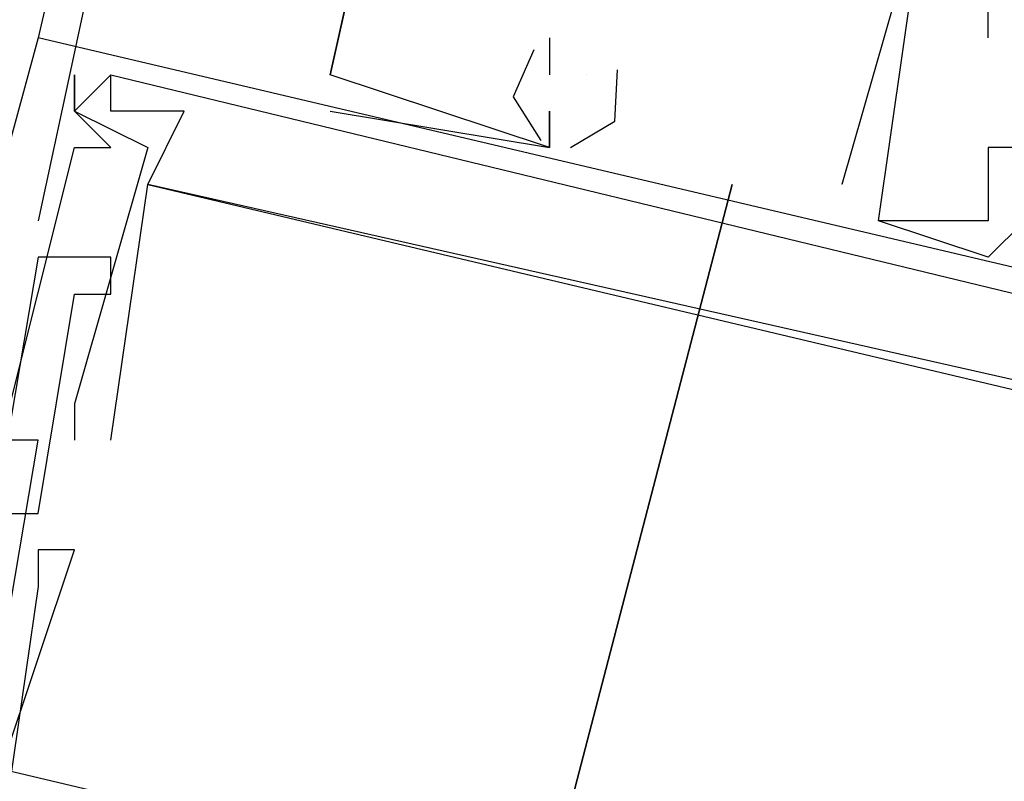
# Model space of a CAD drawing. Header units: feet. Extents: x -79 to 198, y -22 to 181.
# Tile 92 of 256: x 106.7 to 107.059, y 33.467 to 33.744. Entities that reach past the tile are written whole.
import ezdxf

# ---------------------------------------------------------------- set-up
doc = ezdxf.new("R2010")
doc.units = ezdxf.units.FT
doc.layers.add('A-LINEA', color=7, linetype='CONTINUOUS')

msp = doc.modelspace()

# ---------------------------------------------------------------- linework, layer by layer
at = {"layer": 'A-LINEA'}
for p, q in [((108.24, 40.2178), (106.7067, 33.7378)), ((106.8133, 34.1644), (106.7067, 33.6711)), ((106.84, 33.8444), (106.8133, 33.7244)), ((106.84, 33.8444), (106.8133, 33.7244)), ((106.84, 33.8444), (106.8133, 33.7244)), ((107.0267, 33.7778), (107, 33.6844)), ((107.0267, 33.7778), (107, 33.6844)), ((107.0267, 33.7778), (107, 33.6844)), ((106.7067, 33.7378), (106.7067, 33.7378)), ((106.7067, 33.7378), (106.7067, 33.7378)), ((106.7067, 33.7378), (106.7067, 33.7378)), ((106.7067, 33.7378), (106.7067, 33.7378)), ((106.7067, 33.7378), (106.7067, 33.7378)), ((106.7067, 33.7378), (106.7067, 33.7378)), ((106.7067, 33.7378), (106.7067, 33.7378)), ((106.7067, 33.7378), (106.7067, 33.7378)), ((106.7067, 33.7378), (106.7067, 33.7378)), ((106.7067, 33.7378), (106.7067, 33.7378)), ((106.7067, 33.7378), (106.7067, 33.7378)), ((106.7067, 33.7378), (106.7067, 33.7378)), ((106.8933, 33.7378), (106.8933, 33.7378)), ((106.8933, 33.7378), (106.8933, 33.7378)), ((106.8933, 33.7378), (106.8933, 33.7378)), ((107.0533, 33.7378), (107.0533, 33.7378)), ((106.72, 33.7244), (106.72, 33.7244)), ((106.72, 33.7244), (106.72, 33.7244)), ((106.72, 33.7244), (106.72, 33.7244)), ((106.72, 33.7244), (106.72, 33.7244)), ((106.72, 33.7244), (106.72, 33.7244)), ((106.72, 33.7244), (106.72, 33.7244)), ((106.72, 33.7244), (106.72, 33.7244)), ((106.72, 33.7244), (106.72, 33.7244)), ((106.72, 33.7244), (106.72, 33.7244)), ((106.72, 33.7244), (106.72, 33.7244)), ((106.72, 33.7244), (106.72, 33.7244)), ((106.72, 33.7244), (106.72, 33.7244)), ((106.72, 33.7244), (106.72, 33.7244)), ((106.72, 33.7244), (106.72, 33.7244)), ((106.72, 33.7244), (106.72, 33.7244)), ((106.72, 33.7244), (106.72, 33.7244)), ((106.72, 33.7244), (106.72, 33.7244)), ((106.72, 33.7244), (106.72, 33.7244)), ((106.7333, 33.7244), (106.7333, 33.7244)), ((106.7333, 33.7244), (106.7333, 33.7244)), ((106.7333, 33.7244), (106.7333, 33.7244)), ((106.7333, 33.7244), (106.7333, 33.7244)), ((106.7333, 33.7244), (106.7333, 33.7244)), ((106.7333, 33.7244), (106.7333, 33.7244)), ((106.7333, 33.7244), (106.7333, 33.7244)), ((106.7333, 33.7244), (106.7333, 33.7244)), ((106.7333, 33.7244), (106.7333, 33.7244)), ((106.7333, 33.7244), (106.7333, 33.7244)), ((106.7333, 33.7244), (106.7333, 33.7244)), ((106.7333, 33.7244), (106.7333, 33.7244)), ((106.7333, 33.7244), (106.7333, 33.7244)), ((106.7333, 33.7244), (106.7333, 33.7244)), ((106.7333, 33.7244), (106.7333, 33.7244)), ((106.7333, 33.7244), (106.7333, 33.7244)), ((106.7333, 33.7244), (106.7333, 33.7244)), ((106.7333, 33.7244), (106.7333, 33.7244)), ((106.7333, 33.7244), (106.7333, 33.7244)), ((106.7333, 33.7244), (106.7333, 33.7244)), ((106.7333, 33.7244), (106.7333, 33.7244)), ((106.7333, 33.7244), (106.7333, 33.7244)), ((106.7333, 33.7244), (106.7333, 33.7244)), ((106.7333, 33.7244), (106.7333, 33.7244)), ((106.7333, 33.7244), (106.7333, 33.7244)), ((106.7333, 33.7244), (106.7333, 33.7244)), ((106.7333, 33.7244), (106.7333, 33.7244)), ((106.7333, 33.7244), (106.7333, 33.7244)), ((106.7333, 33.7244), (106.7333, 33.7244)), ((106.7333, 33.7244), (106.7333, 33.7244)), ((106.8133, 33.7244), (106.8133, 33.7244)), ((106.8133, 33.7244), (106.8133, 33.7244)), ((106.8133, 33.7244), (106.8133, 33.7244)), ((106.8133, 33.7244), (106.8133, 33.7244)), ((106.8133, 33.7244), (106.8133, 33.7244)), ((106.8133, 33.7244), (106.8133, 33.7244)), ((106.8933, 33.7244), (106.8933, 33.7244)), ((106.8933, 33.7244), (106.8933, 33.7244)), ((106.8933, 33.7244), (106.8933, 33.7244)), ((106.9067, 33.7244), (106.9067, 33.7244)), ((106.9067, 33.7244), (106.9067, 33.7244)), ((106.9067, 33.7244), (106.9067, 33.7244)), ((106.9067, 33.7244), (106.9067, 33.7244)), ((106.9067, 33.7244), (106.9067, 33.7244)), ((106.9067, 33.7244), (106.9067, 33.7244)), ((106.72, 33.7111), (106.72, 33.7111)), ((106.72, 33.7111), (106.72, 33.7111)), ((106.72, 33.7111), (106.72, 33.7111)), ((106.72, 33.7111), (106.72, 33.7111)), ((106.72, 33.7111), (106.72, 33.7111)), ((106.72, 33.7111), (106.72, 33.7111)), ((106.72, 33.7111), (106.72, 33.7111)), ((106.72, 33.7111), (106.72, 33.7111)), ((106.72, 33.7111), (106.72, 33.7111)), ((106.72, 33.7111), (106.72, 33.7111)), ((106.72, 33.7111), (106.72, 33.7111)), ((106.72, 33.7111), (106.72, 33.7111)), ((106.72, 33.7111), (106.72, 33.7111)), ((106.72, 33.7111), (106.72, 33.7111)), ((106.72, 33.7111), (106.72, 33.7111)), ((106.72, 33.7111), (106.72, 33.7111)), ((106.72, 33.7111), (106.72, 33.7111)), ((106.72, 33.7111), (106.72, 33.7111)), ((106.72, 33.7111), (106.72, 33.7111)), ((106.72, 33.7111), (106.72, 33.7111)), ((106.72, 33.7111), (106.72, 33.7111)), ((106.72, 33.7111), (106.72, 33.7111)), ((106.72, 33.7111), (106.72, 33.7111)), ((106.72, 33.7111), (106.72, 33.7111)), ((106.72, 33.7111), (106.72, 33.7111)), ((106.72, 33.7111), (106.72, 33.7111)), ((106.72, 33.7111), (106.72, 33.7111)), ((106.72, 33.7111), (106.72, 33.7111)), ((106.72, 33.7111), (106.72, 33.7111)), ((106.72, 33.7111), (106.72, 33.7111)), ((106.7333, 33.7111), (106.7333, 33.7111)), ((106.7333, 33.7111), (106.7333, 33.7111)), ((106.7333, 33.7111), (106.7333, 33.7111)), ((106.7333, 33.7111), (106.7333, 33.7111)), ((106.7333, 33.7111), (106.7333, 33.7111)), ((106.7333, 33.7111), (106.7333, 33.7111)), ((106.7333, 33.7111), (106.7333, 33.7111)), ((106.7333, 33.7111), (106.7333, 33.7111)), ((106.7333, 33.7111), (106.7333, 33.7111)), ((106.7333, 33.7111), (106.7333, 33.7111)), ((106.7333, 33.7111), (106.7333, 33.7111)), ((106.7333, 33.7111), (106.7333, 33.7111)), ((106.7333, 33.7111), (106.7333, 33.7111)), ((106.7333, 33.7111), (106.7333, 33.7111)), ((106.7333, 33.7111), (106.7333, 33.7111)), ((106.7333, 33.7111), (106.7333, 33.7111)), ((106.7333, 33.7111), (106.7333, 33.7111)), ((106.7333, 33.7111), (106.7333, 33.7111)), ((106.76, 33.7111), (106.76, 33.7111)), ((106.76, 33.7111), (106.76, 33.7111)), ((106.76, 33.7111), (106.76, 33.7111)), ((106.76, 33.7111), (106.76, 33.7111)), ((106.76, 33.7111), (106.76, 33.7111)), ((106.76, 33.7111), (106.76, 33.7111)), ((106.76, 33.7111), (106.76, 33.7111)), ((106.76, 33.7111), (106.76, 33.7111)), ((106.76, 33.7111), (106.76, 33.7111)), ((106.76, 33.7111), (106.76, 33.7111)), ((106.76, 33.7111), (106.76, 33.7111)), ((106.76, 33.7111), (106.76, 33.7111)), ((106.76, 33.7111), (106.76, 33.7111)), ((106.76, 33.7111), (106.76, 33.7111)), ((106.76, 33.7111), (106.76, 33.7111)), ((106.76, 33.7111), (106.76, 33.7111)), ((106.76, 33.7111), (106.76, 33.7111)), ((106.76, 33.7111), (106.76, 33.7111)), ((106.8133, 33.7111), (106.8133, 33.7111)), ((106.8133, 33.7111), (106.8133, 33.7111)), ((106.8133, 33.7111), (106.8133, 33.7111)), ((106.8933, 33.7111), (106.8933, 33.7111)), ((106.8933, 33.7111), (106.8933, 33.7111)), ((106.8933, 33.7111), (106.8933, 33.7111)), ((106.8933, 33.7111), (106.8933, 33.7111)), ((106.8933, 33.7111), (106.8933, 33.7111)), ((106.8933, 33.7111), (106.8933, 33.7111)), ((106.72, 33.6978), (106.72, 33.6978)), ((106.72, 33.6978), (106.72, 33.6978)), ((106.72, 33.6978), (106.72, 33.6978)), ((106.72, 33.6978), (106.72, 33.6978)), ((106.72, 33.6978), (106.72, 33.6978)), ((106.72, 33.6978), (106.72, 33.6978)), ((106.72, 33.6978), (106.72, 33.6978)), ((106.72, 33.6978), (106.72, 33.6978)), ((106.72, 33.6978), (106.72, 33.6978)), ((106.72, 33.6978), (106.72, 33.6978)), ((106.72, 33.6978), (106.72, 33.6978)), ((106.72, 33.6978), (106.72, 33.6978)), ((106.7333, 33.6978), (106.7333, 33.6978)), ((106.7333, 33.6978), (106.7333, 33.6978)), ((106.7333, 33.6978), (106.7333, 33.6978)), ((106.7333, 33.6978), (106.7333, 33.6978)), ((106.7333, 33.6978), (106.7333, 33.6978)), ((106.7333, 33.6978), (106.7333, 33.6978)), ((106.7333, 33.6978), (106.7333, 33.6978)), ((106.7333, 33.6978), (106.7333, 33.6978)), ((106.7333, 33.6978), (106.7333, 33.6978)), ((106.7333, 33.6978), (106.7333, 33.6978)), ((106.7333, 33.6978), (106.7333, 33.6978)), ((106.7333, 33.6978), (106.7333, 33.6978)), ((106.7467, 33.6978), (106.7467, 33.6978)), ((106.7467, 33.6978), (106.7467, 33.6978)), ((106.7467, 33.6978), (106.7467, 33.6978)), ((106.7467, 33.6978), (106.7467, 33.6978)), ((106.7467, 33.6978), (106.7467, 33.6978)), ((106.7467, 33.6978), (106.7467, 33.6978)), ((106.7467, 33.6978), (106.7467, 33.6978)), ((106.7467, 33.6978), (106.7467, 33.6978)), ((106.7467, 33.6978), (106.7467, 33.6978)), ((106.7467, 33.6978), (106.7467, 33.6978)), ((106.7467, 33.6978), (106.7467, 33.6978)), ((106.7467, 33.6978), (106.7467, 33.6978)), ((106.7467, 33.6978), (106.7467, 33.6978)), ((106.7467, 33.6978), (106.7467, 33.6978)), ((106.7467, 33.6978), (106.7467, 33.6978)), ((106.7467, 33.6978), (106.7467, 33.6978)), ((106.7467, 33.6978), (106.7467, 33.6978)), ((106.7467, 33.6978), (106.7467, 33.6978)), ((106.8933, 33.6978), (106.8933, 33.6978)), ((106.8933, 33.6978), (106.8933, 33.6978)), ((106.8933, 33.6978), (106.8933, 33.6978)), ((106.8933, 33.6978), (106.8933, 33.6978)), ((106.8933, 33.6978), (106.8933, 33.6978)), ((106.8933, 33.6978), (106.8933, 33.6978)), ((107.0533, 33.6978), (107.0533, 33.6978)), ((107.0533, 33.6978), (107.0533, 33.6978)), ((107.0533, 33.6978), (107.0533, 33.6978)), ((106.7467, 33.6844), (106.7467, 33.6844)), ((106.7467, 33.6844), (106.7467, 33.6844)), ((106.7467, 33.6844), (106.7467, 33.6844)), ((106.7467, 33.6844), (106.7467, 33.6844)), ((106.7467, 33.6844), (106.7467, 33.6844)), ((106.7467, 33.6844), (106.7467, 33.6844)), ((106.7467, 33.6844), (106.7467, 33.6844)), ((106.7467, 33.6844), (106.7467, 33.6844)), ((106.7467, 33.6844), (106.7467, 33.6844)), ((106.7467, 33.6844), (106.7467, 33.6844)), ((106.7467, 33.6844), (106.7467, 33.6844)), ((106.7467, 33.6844), (106.7467, 33.6844)), ((106.7467, 33.6844), (106.7467, 33.6844)), ((106.7467, 33.6844), (106.7467, 33.6844)), ((106.7467, 33.6844), (106.7467, 33.6844)), ((106.7467, 33.6844), (106.7467, 33.6844)), ((106.7467, 33.6844), (106.7467, 33.6844)), ((106.7467, 33.6844), (106.7467, 33.6844)), ((106.7467, 33.6844), (106.7467, 33.6844)), ((106.7467, 33.6844), (106.7467, 33.6844)), ((106.7467, 33.6844), (106.7467, 33.6844)), ((106.7467, 33.6844), (106.7467, 33.6844)), ((106.7467, 33.6844), (106.7467, 33.6844)), ((106.7467, 33.6844), (106.7467, 33.6844)), ((106.7467, 33.6844), (106.7467, 33.6844)), ((106.7467, 33.6844), (106.7467, 33.6844)), ((106.7467, 33.6844), (106.7467, 33.6844)), ((106.7467, 33.6844), (106.7467, 33.6844)), ((106.7467, 33.6844), (106.7467, 33.6844)), ((106.7467, 33.6844), (106.7467, 33.6844)), ((106.7467, 33.6844), (106.7467, 33.6844)), ((106.7467, 33.6844), (106.7467, 33.6844)), ((106.7467, 33.6844), (106.7467, 33.6844)), ((106.7467, 33.6844), (106.7467, 33.6844)), ((106.7467, 33.6844), (106.7467, 33.6844)), ((106.7467, 33.6844), (106.7467, 33.6844)), ((106.96, 33.6844), (106.88, 33.3778)), ((106.88, 33.3778), (106.96, 33.6844)), ((107, 33.6844), (107, 33.6844)), ((107, 33.6844), (107, 33.6844)), ((107, 33.6844), (107, 33.6844)), ((107.0133, 33.6711), (107.0133, 33.6711)), ((107.0133, 33.6711), (107.0133, 33.6711)), ((107.0133, 33.6711), (107.0133, 33.6711)), ((107.0133, 33.6711), (107.0133, 33.6711)), ((107.0133, 33.6711), (107.0133, 33.6711)), ((107.0133, 33.6711), (107.0133, 33.6711)), ((107.0533, 33.6711), (107.0533, 33.6711)), ((107.0533, 33.6711), (107.0533, 33.6711)), ((107.0533, 33.6711), (107.0533, 33.6711)), ((107.0533, 33.6711), (107.0533, 33.6711)), ((107.0533, 33.6711), (107.0533, 33.6711)), ((107.0533, 33.6711), (107.0533, 33.6711)), ((106.7067, 33.6578), (106.7067, 33.6578)), ((106.7067, 33.6578), (106.7067, 33.6578)), ((106.7067, 33.6578), (106.7067, 33.6578)), ((106.7067, 33.6578), (106.7067, 33.6578)), ((106.7067, 33.6578), (106.7067, 33.6578)), ((106.7067, 33.6578), (106.7067, 33.6578)), ((106.7067, 33.6578), (106.7067, 33.6578)), ((106.7067, 33.6578), (106.7067, 33.6578)), ((106.7067, 33.6578), (106.7067, 33.6578)), ((106.7067, 33.6578), (106.7067, 33.6578)), ((106.7067, 33.6578), (106.7067, 33.6578)), ((106.7067, 33.6578), (106.7067, 33.6578)), ((106.72, 33.6578), (106.72, 33.6578)), ((106.72, 33.6578), (106.72, 33.6578)), ((106.72, 33.6578), (106.72, 33.6578)), ((106.72, 33.6578), (106.72, 33.6578)), ((106.72, 33.6578), (106.72, 33.6578)), ((106.72, 33.6578), (106.72, 33.6578)), ((106.7333, 33.6578), (106.7333, 33.6578)), ((106.7333, 33.6578), (106.7333, 33.6578)), ((106.7333, 33.6578), (106.7333, 33.6578)), ((106.7333, 33.6578), (106.7333, 33.6578)), ((106.7333, 33.6578), (106.7333, 33.6578)), ((106.7333, 33.6578), (106.7333, 33.6578)), ((106.7333, 33.6578), (106.7333, 33.6578)), ((106.7333, 33.6578), (106.7333, 33.6578)), ((106.7333, 33.6578), (106.7333, 33.6578)), ((106.7333, 33.6578), (106.7333, 33.6578)), ((106.7333, 33.6578), (106.7333, 33.6578)), ((106.7333, 33.6578), (106.7333, 33.6578)), ((107.0533, 33.6578), (107.0533, 33.6578)), ((107.0533, 33.6578), (107.0533, 33.6578)), ((107.0533, 33.6578), (107.0533, 33.6578)), ((106.72, 33.6444), (106.72, 33.6444)), ((106.72, 33.6444), (106.72, 33.6444)), ((106.72, 33.6444), (106.72, 33.6444)), ((106.72, 33.6444), (106.72, 33.6444)), ((106.72, 33.6444), (106.72, 33.6444)), ((106.72, 33.6444), (106.72, 33.6444)), ((106.72, 33.6444), (106.72, 33.6444)), ((106.72, 33.6444), (106.72, 33.6444)), ((106.72, 33.6444), (106.72, 33.6444)), ((106.72, 33.6444), (106.72, 33.6444)), ((106.72, 33.6444), (106.72, 33.6444)), ((106.72, 33.6444), (106.72, 33.6444)), ((106.7333, 33.6444), (106.7333, 33.6444)), ((106.7333, 33.6444), (106.7333, 33.6444)), ((106.7333, 33.6444), (106.7333, 33.6444)), ((106.7333, 33.6444), (106.7333, 33.6444)), ((106.7333, 33.6444), (106.7333, 33.6444)), ((106.7333, 33.6444), (106.7333, 33.6444)), ((106.7333, 33.6444), (106.7333, 33.6444)), ((106.7333, 33.6444), (106.7333, 33.6444)), ((106.7333, 33.6444), (106.7333, 33.6444)), ((106.7333, 33.6444), (106.7333, 33.6444)), ((106.7333, 33.6444), (106.7333, 33.6444)), ((106.7333, 33.6444), (106.7333, 33.6444)), ((106.72, 33.6044), (106.72, 33.6044)), ((106.72, 33.6044), (106.72, 33.6044)), ((106.72, 33.6044), (106.72, 33.6044)), ((106.72, 33.6044), (106.72, 33.6044)), ((106.72, 33.6044), (106.72, 33.6044)), ((106.72, 33.6044), (106.72, 33.6044)), ((106.72, 33.6044), (106.72, 33.6044)), ((106.72, 33.6044), (106.72, 33.6044)), ((106.72, 33.6044), (106.72, 33.6044)), ((106.72, 33.6044), (106.72, 33.6044)), ((106.72, 33.6044), (106.72, 33.6044)), ((106.72, 33.6044), (106.72, 33.6044)), ((106.72, 33.6044), (106.72, 33.6044)), ((106.72, 33.6044), (106.72, 33.6044)), ((106.72, 33.6044), (106.72, 33.6044)), ((106.72, 33.6044), (106.72, 33.6044)), ((106.72, 33.6044), (106.72, 33.6044)), ((106.72, 33.6044), (106.72, 33.6044)), ((106.7067, 33.5911), (106.7067, 33.5911)), ((106.7067, 33.5911), (106.7067, 33.5911)), ((106.7067, 33.5911), (106.7067, 33.5911)), ((106.7067, 33.5911), (106.7067, 33.5911)), ((106.7067, 33.5911), (106.7067, 33.5911)), ((106.7067, 33.5911), (106.7067, 33.5911)), ((106.7067, 33.5911), (106.7067, 33.5911)), ((106.7067, 33.5911), (106.7067, 33.5911)), ((106.7067, 33.5911), (106.7067, 33.5911)), ((106.7067, 33.5911), (106.7067, 33.5911)), ((106.7067, 33.5911), (106.7067, 33.5911)), ((106.7067, 33.5911), (106.7067, 33.5911)), ((106.72, 33.5911), (106.72, 33.5911)), ((106.72, 33.5911), (106.72, 33.5911)), ((106.72, 33.5911), (106.72, 33.5911)), ((106.72, 33.5911), (106.72, 33.5911)), ((106.72, 33.5911), (106.72, 33.5911)), ((106.72, 33.5911), (106.72, 33.5911)), ((106.72, 33.5911), (106.72, 33.5911)), ((106.72, 33.5911), (106.72, 33.5911)), ((106.72, 33.5911), (106.72, 33.5911)), ((106.72, 33.5911), (106.72, 33.5911)), ((106.72, 33.5911), (106.72, 33.5911)), ((106.72, 33.5911), (106.72, 33.5911)), ((106.72, 33.5911), (106.72, 33.5911)), ((106.72, 33.5911), (106.72, 33.5911)), ((106.72, 33.5911), (106.72, 33.5911)), ((106.72, 33.5911), (106.72, 33.5911)), ((106.72, 33.5911), (106.72, 33.5911)), ((106.72, 33.5911), (106.72, 33.5911)), ((106.7333, 33.5911), (106.7333, 33.5911)), ((106.7333, 33.5911), (106.7333, 33.5911)), ((106.7333, 33.5911), (106.7333, 33.5911)), ((106.7333, 33.5911), (106.7333, 33.5911)), ((106.7333, 33.5911), (106.7333, 33.5911)), ((106.7333, 33.5911), (106.7333, 33.5911)), ((106.7333, 33.5911), (106.7333, 33.5911)), ((106.7333, 33.5911), (106.7333, 33.5911)), ((106.7333, 33.5911), (106.7333, 33.5911)), ((106.7333, 33.5911), (106.7333, 33.5911)), ((106.7333, 33.5911), (106.7333, 33.5911)), ((106.7333, 33.5911), (106.7333, 33.5911)), ((106.7333, 33.5911), (106.7333, 33.5911)), ((106.7333, 33.5911), (106.7333, 33.5911)), ((106.7333, 33.5911), (106.7333, 33.5911)), ((106.7333, 33.5911), (106.7333, 33.5911)), ((106.7333, 33.5911), (106.7333, 33.5911)), ((106.7333, 33.5911), (106.7333, 33.5911)), ((106.7067, 33.5644), (106.7067, 33.5644)), ((106.7067, 33.5644), (106.7067, 33.5644)), ((106.7067, 33.5644), (106.7067, 33.5644)), ((106.7067, 33.5644), (106.7067, 33.5644)), ((106.7067, 33.5644), (106.7067, 33.5644)), ((106.7067, 33.5644), (106.7067, 33.5644)), ((106.7067, 33.5644), (106.7067, 33.5644)), ((106.7067, 33.5644), (106.7067, 33.5644)), ((106.7067, 33.5644), (106.7067, 33.5644)), ((106.7067, 33.5644), (106.7067, 33.5644)), ((106.7067, 33.5644), (106.7067, 33.5644)), ((106.7067, 33.5644), (106.7067, 33.5644)), ((106.7067, 33.5511), (106.7067, 33.5511)), ((106.7067, 33.5511), (106.7067, 33.5511)), ((106.7067, 33.5511), (106.7067, 33.5511)), ((106.7067, 33.5511), (106.7067, 33.5511)), ((106.7067, 33.5511), (106.7067, 33.5511)), ((106.7067, 33.5511), (106.7067, 33.5511)), ((106.7067, 33.5511), (106.7067, 33.5511)), ((106.7067, 33.5511), (106.7067, 33.5511)), ((106.7067, 33.5511), (106.7067, 33.5511)), ((106.7067, 33.5511), (106.7067, 33.5511)), ((106.7067, 33.5511), (106.7067, 33.5511)), ((106.7067, 33.5511), (106.7067, 33.5511)), ((106.7067, 33.5511), (106.7067, 33.5511)), ((106.7067, 33.5511), (106.7067, 33.5511)), ((106.7067, 33.5511), (106.7067, 33.5511)), ((106.7067, 33.5511), (106.7067, 33.5511)), ((106.7067, 33.5511), (106.7067, 33.5511)), ((106.7067, 33.5511), (106.7067, 33.5511)), ((106.72, 33.5511), (106.72, 33.5511)), ((106.72, 33.5511), (106.72, 33.5511)), ((106.72, 33.5511), (106.72, 33.5511)), ((106.72, 33.5511), (106.72, 33.5511)), ((106.72, 33.5511), (106.72, 33.5511)), ((106.72, 33.5511), (106.72, 33.5511)), ((106.72, 33.5511), (106.72, 33.5511)), ((106.72, 33.5511), (106.72, 33.5511)), ((106.72, 33.5511), (106.72, 33.5511)), ((106.72, 33.5511), (106.72, 33.5511)), ((106.72, 33.5511), (106.72, 33.5511)), ((106.72, 33.5511), (106.72, 33.5511)), ((106.72, 33.5511), (106.72, 33.5511)), ((106.72, 33.5511), (106.72, 33.5511)), ((106.72, 33.5511), (106.72, 33.5511)), ((106.72, 33.5511), (106.72, 33.5511)), ((106.72, 33.5511), (106.72, 33.5511)), ((106.72, 33.5511), (106.72, 33.5511)), ((106.7067, 33.5378), (106.7067, 33.5378)), ((106.7067, 33.5378), (106.7067, 33.5378)), ((106.7067, 33.5378), (106.7067, 33.5378)), ((106.7067, 33.5378), (106.7067, 33.5378)), ((106.7067, 33.5378), (106.7067, 33.5378)), ((106.7067, 33.5378), (106.7067, 33.5378)), ((106.7067, 33.5378), (106.7067, 33.5378)), ((106.7067, 33.5378), (106.7067, 33.5378)), ((106.7067, 33.5378), (106.7067, 33.5378)), ((106.7067, 33.5378), (106.7067, 33.5378)), ((106.7067, 33.5378), (106.7067, 33.5378)), ((106.7067, 33.5378), (106.7067, 33.5378)), ((106.7067, 33.5378), (106.7067, 33.5378)), ((106.7067, 33.5378), (106.7067, 33.5378)), ((106.7067, 33.5378), (106.7067, 33.5378)), ((106.7067, 33.5378), (106.7067, 33.5378)), ((106.7067, 33.5378), (106.7067, 33.5378)), ((106.7067, 33.5378), (106.7067, 33.5378))]:
    msp.add_line(p, q, dxfattribs=at)
for points in [[(106.8933, 33.7111), (106.8933, 33.6978), (106.8133, 33.7244), (106.84, 33.8444), (107.04, 33.7911), (107.0267, 33.7778)], [(106.8933, 33.7111), (106.8933, 33.6978), (106.8133, 33.7244), (106.84, 33.8444), (107.04, 33.7911), (107.0267, 33.7778)], [(106.8933, 33.7111), (106.8933, 33.6978), (106.8133, 33.7244), (106.84, 33.8444), (107.04, 33.7911), (107.0267, 33.7778)], [(107.1333, 33.6578), (107.1467, 33.6844), (107.1333, 33.6844), (107.1067, 33.6844), (107.08, 33.6978), (107.0533, 33.6978), (107.0533, 33.6711), (107.0133, 33.6711), (107.0267, 33.7644), (107.04, 33.7644), (107.04, 33.7778), (107.04, 33.8044), (107.0533, 33.7911), (107.0533, 33.8044), (106.84, 33.8444)], [(107.1333, 33.6578), (107.1467, 33.6844), (107.1333, 33.6844), (107.1067, 33.6844), (107.08, 33.6978), (107.0533, 33.6978), (107.0533, 33.6711), (107.0133, 33.6711), (107.0267, 33.7644), (107.04, 33.7644), (107.04, 33.7778), (107.04, 33.8044), (107.0533, 33.7911), (107.0533, 33.8044), (106.84, 33.8444)], [(107.1333, 33.6578), (107.1467, 33.6844), (107.1333, 33.6844), (107.1067, 33.6844), (107.08, 33.6978), (107.0533, 33.6978), (107.0533, 33.6711), (107.0133, 33.6711), (107.0267, 33.7644), (107.04, 33.7644), (107.04, 33.7778), (107.04, 33.8044), (107.0533, 33.7911), (107.0533, 33.8044), (106.84, 33.8444)], [(107.0533, 33.7378), (107.0533, 33.7644), (107.1733, 33.7378), (107.1733, 33.7111)], [(107.3867, 33.5778), (106.7067, 33.7378), (106.6667, 33.5911), (106.6933, 33.5778), (106.68, 33.4978), (106.6933, 33.4978), (106.6933, 33.5111), (106.7067, 33.5911), (106.6933, 33.5911), (106.72, 33.6978), (106.7333, 33.6978), (106.72, 33.7111), (106.72, 33.7244)], [(107.3867, 33.5778), (106.7067, 33.7378), (106.6667, 33.5911), (106.6933, 33.5778), (106.68, 33.4978), (106.6933, 33.4978), (106.6933, 33.5111), (106.7067, 33.5911), (106.6933, 33.5911), (106.72, 33.6978), (106.7333, 33.6978), (106.72, 33.7111), (106.72, 33.7244)], [(107.3867, 33.5778), (106.7067, 33.7378), (106.6667, 33.5911), (106.6933, 33.5778), (106.68, 33.4978), (106.6933, 33.4978), (106.6933, 33.5111), (106.7067, 33.5911), (106.6933, 33.5911), (106.72, 33.6978), (106.7333, 33.6978), (106.72, 33.7111), (106.72, 33.7244)], [(107.3867, 33.5778), (106.7067, 33.7378), (106.6667, 33.5911), (106.6933, 33.5778), (106.68, 33.4978), (106.6933, 33.4978), (106.6933, 33.5111), (106.7067, 33.5911), (106.6933, 33.5911), (106.72, 33.6978), (106.7333, 33.6978), (106.72, 33.7111), (106.72, 33.7244)], [(107.3867, 33.5778), (106.7067, 33.7378), (106.6667, 33.5911), (106.6933, 33.5778), (106.68, 33.4978), (106.6933, 33.4978), (106.6933, 33.5111), (106.7067, 33.5911), (106.6933, 33.5911), (106.72, 33.6978), (106.7333, 33.6978), (106.72, 33.7111), (106.72, 33.7244)], [(107.3867, 33.5778), (106.7067, 33.7378), (106.6667, 33.5911), (106.6933, 33.5778), (106.68, 33.4978), (106.6933, 33.4978), (106.6933, 33.5111), (106.7067, 33.5911), (106.6933, 33.5911), (106.72, 33.6978), (106.7333, 33.6978), (106.72, 33.7111), (106.72, 33.7244)], [(107.3867, 33.5778), (106.7067, 33.7378), (106.6667, 33.5911), (106.6933, 33.5778), (106.68, 33.4978), (106.6933, 33.4978), (106.6933, 33.5111), (106.7067, 33.5911), (106.6933, 33.5911), (106.72, 33.6978), (106.7333, 33.6978), (106.72, 33.7111), (106.72, 33.7244)], [(107.3867, 33.5778), (106.7067, 33.7378), (106.6667, 33.5911), (106.6933, 33.5778), (106.68, 33.4978), (106.6933, 33.4978), (106.6933, 33.5111), (106.7067, 33.5911), (106.6933, 33.5911), (106.72, 33.6978), (106.7333, 33.6978), (106.72, 33.7111), (106.72, 33.7244)], [(107.3867, 33.5778), (106.7067, 33.7378), (106.6667, 33.5911), (106.6933, 33.5778), (106.68, 33.4978), (106.6933, 33.4978), (106.6933, 33.5111), (106.7067, 33.5911), (106.6933, 33.5911), (106.72, 33.6978), (106.7333, 33.6978), (106.72, 33.7111), (106.72, 33.7244)], [(107.3867, 33.5778), (106.7067, 33.7378), (106.6667, 33.5911), (106.6933, 33.5778), (106.68, 33.4978), (106.6933, 33.4978), (106.6933, 33.5111), (106.7067, 33.5911), (106.6933, 33.5911), (106.72, 33.6978), (106.7333, 33.6978), (106.72, 33.7111), (106.72, 33.7244)], [(107.3867, 33.5778), (106.7067, 33.7378), (106.6667, 33.5911), (106.6933, 33.5778), (106.68, 33.4978), (106.6933, 33.4978), (106.6933, 33.5111), (106.7067, 33.5911), (106.6933, 33.5911), (106.72, 33.6978), (106.7333, 33.6978), (106.72, 33.7111), (106.72, 33.7244)], [(107.3867, 33.5778), (106.7067, 33.7378), (106.6667, 33.5911), (106.6933, 33.5778), (106.68, 33.4978), (106.6933, 33.4978), (106.6933, 33.5111), (106.7067, 33.5911), (106.6933, 33.5911), (106.72, 33.6978), (106.7333, 33.6978), (106.72, 33.7111), (106.72, 33.7244)], [(106.8933, 33.7378), (106.8933, 33.7244), (106.8933, 33.7244)], [(106.8933, 33.7378), (106.8933, 33.7244), (106.8933, 33.7244)], [(106.8933, 33.7378), (106.8933, 33.7244), (106.8933, 33.7244)], [(106.8876, 33.7335), (106.8801, 33.7163), (106.8901, 33.7004)], [(106.8876, 33.7335), (106.8801, 33.7163), (106.8901, 33.7004)], [(106.8876, 33.7335), (106.8801, 33.7163), (106.8901, 33.7004)], [(106.901, 33.6978), (106.9171, 33.7075), (106.9181, 33.7262)], [(106.901, 33.6978), (106.9171, 33.7075), (106.9181, 33.7262)], [(106.901, 33.6978), (106.9171, 33.7075), (106.9181, 33.7262)], [(106.72, 33.7244), (106.72, 33.7111), (106.7467, 33.6978), (106.72, 33.6044), (106.72, 33.5911)], [(106.72, 33.7244), (106.72, 33.7111), (106.7467, 33.6978), (106.72, 33.6044), (106.72, 33.5911)], [(106.72, 33.7244), (106.72, 33.7111), (106.7467, 33.6978), (106.72, 33.6044), (106.72, 33.5911)], [(107.2667, 33.5911), (107.2533, 33.5644), (107.16, 33.5911), (107.16, 33.6044), (107.1733, 33.6044), (107.16, 33.6044), (107.16, 33.5911), (106.7467, 33.6844), (106.76, 33.7111), (106.7333, 33.7111), (106.7333, 33.7244), (106.72, 33.7111), (106.7467, 33.6978), (106.72, 33.6044), (106.72, 33.5911)], [(107.2667, 33.5911), (107.2533, 33.5644), (107.16, 33.5911), (107.16, 33.6044), (107.1733, 33.6044), (107.16, 33.6044), (107.16, 33.5911), (106.7467, 33.6844), (106.76, 33.7111), (106.7333, 33.7111), (106.7333, 33.7244), (106.72, 33.7111), (106.7467, 33.6978), (106.72, 33.6044), (106.72, 33.5911)], [(107.2667, 33.5911), (107.2533, 33.5644), (107.16, 33.5911), (107.16, 33.6044), (107.1733, 33.6044), (107.16, 33.6044), (107.16, 33.5911), (106.7467, 33.6844), (106.76, 33.7111), (106.7333, 33.7111), (106.7333, 33.7244), (106.72, 33.7111), (106.7467, 33.6978), (106.72, 33.6044), (106.72, 33.5911)], [(107.2667, 33.5911), (107.2533, 33.5644), (107.16, 33.5911), (107.16, 33.6044), (107.1733, 33.6044), (107.16, 33.6044), (107.16, 33.5911), (106.7467, 33.6844), (106.76, 33.7111), (106.7333, 33.7111), (106.7333, 33.7244), (106.72, 33.7111), (106.7467, 33.6978), (106.72, 33.6044), (106.72, 33.5911)], [(107.2667, 33.5911), (107.2533, 33.5644), (107.16, 33.5911), (107.16, 33.6044), (107.1733, 33.6044), (107.16, 33.6044), (107.16, 33.5911), (106.7467, 33.6844), (106.76, 33.7111), (106.7333, 33.7111), (106.7333, 33.7244), (106.72, 33.7111), (106.7467, 33.6978), (106.72, 33.6044), (106.72, 33.5911)], [(107.2667, 33.5911), (107.2533, 33.5644), (107.16, 33.5911), (107.16, 33.6044), (107.1733, 33.6044), (107.16, 33.6044), (107.16, 33.5911), (106.7467, 33.6844), (106.76, 33.7111), (106.7333, 33.7111), (106.7333, 33.7244), (106.72, 33.7111), (106.7467, 33.6978), (106.72, 33.6044), (106.72, 33.5911)], [(107.2667, 33.5911), (107.2533, 33.5644), (107.16, 33.5911), (107.16, 33.6044), (107.1733, 33.6044), (107.16, 33.6044), (107.16, 33.5911), (106.7467, 33.6844), (106.76, 33.7111), (106.7333, 33.7111), (106.7333, 33.7244), (106.72, 33.7111), (106.7467, 33.6978), (106.72, 33.6044), (106.72, 33.5911)], [(107.2667, 33.5911), (107.2533, 33.5644), (107.16, 33.5911), (107.16, 33.6044), (107.1733, 33.6044), (107.16, 33.6044), (107.16, 33.5911), (106.7467, 33.6844), (106.76, 33.7111), (106.7333, 33.7111), (106.7333, 33.7244), (106.72, 33.7111), (106.7467, 33.6978), (106.72, 33.6044), (106.72, 33.5911)], [(107.2667, 33.5911), (107.2533, 33.5644), (107.16, 33.5911), (107.16, 33.6044), (107.1733, 33.6044), (107.16, 33.6044), (107.16, 33.5911), (106.7467, 33.6844), (106.76, 33.7111), (106.7333, 33.7111), (106.7333, 33.7244), (106.72, 33.7111), (106.7467, 33.6978), (106.72, 33.6044), (106.72, 33.5911)], [(107.2667, 33.5911), (107.2533, 33.5644), (107.16, 33.5911), (107.16, 33.6044), (107.1733, 33.6044), (107.16, 33.6044), (107.16, 33.5911), (106.7467, 33.6844), (106.76, 33.7111), (106.7333, 33.7111), (106.7333, 33.7244), (106.72, 33.7111), (106.7467, 33.6978), (106.72, 33.6044), (106.72, 33.5911)], [(107.2667, 33.5911), (107.2533, 33.5644), (107.16, 33.5911), (107.16, 33.6044), (107.1733, 33.6044), (107.16, 33.6044), (107.16, 33.5911), (106.7467, 33.6844), (106.76, 33.7111), (106.7333, 33.7111), (106.7333, 33.7244), (106.72, 33.7111), (106.7467, 33.6978), (106.72, 33.6044), (106.72, 33.5911)], [(107.2667, 33.5911), (107.2533, 33.5644), (107.16, 33.5911), (107.16, 33.6044), (107.1733, 33.6044), (107.16, 33.6044), (107.16, 33.5911), (106.7467, 33.6844), (106.76, 33.7111), (106.7333, 33.7111), (106.7333, 33.7244), (106.72, 33.7111), (106.7467, 33.6978), (106.72, 33.6044), (106.72, 33.5911)], [(106.72, 33.7244), (106.72, 33.7111), (106.7467, 33.6978), (106.72, 33.6044), (106.72, 33.5911)], [(106.72, 33.7244), (106.72, 33.7111), (106.7467, 33.6978), (106.72, 33.6044), (106.72, 33.5911)], [(106.72, 33.7244), (106.72, 33.7111), (106.7467, 33.6978), (106.72, 33.6044), (106.72, 33.5911)], [(107.2667, 33.5911), (107.2533, 33.5644), (107.16, 33.5911), (107.16, 33.6044), (107.1733, 33.6044), (107.16, 33.6044), (107.16, 33.5911), (106.7467, 33.6844), (106.76, 33.7111), (106.7333, 33.7111), (106.7333, 33.7244)], [(106.7333, 33.7244), (107.1733, 33.6178), (107.1733, 33.6044), (107.16, 33.6044), (107.16, 33.5911), (107.1733, 33.5911), (107.1867, 33.6178), (107.2667, 33.5911), (107.2133, 33.3778), (107.2267, 33.3644)], [(107.2667, 33.5911), (107.2533, 33.5644), (107.16, 33.5911), (107.16, 33.6044), (107.1733, 33.6044), (107.16, 33.6044), (107.16, 33.5911), (106.7467, 33.6844), (106.76, 33.7111), (106.7333, 33.7111), (106.7333, 33.7244)], [(106.7333, 33.7244), (107.1733, 33.6178), (107.1733, 33.6044), (107.16, 33.6044), (107.16, 33.5911), (107.1733, 33.5911), (107.1867, 33.6178), (107.2667, 33.5911), (107.2133, 33.3778), (107.2267, 33.3644)], [(107.2667, 33.5911), (107.2533, 33.5644), (107.16, 33.5911), (107.16, 33.6044), (107.1733, 33.6044), (107.16, 33.6044), (107.16, 33.5911), (106.7467, 33.6844), (106.76, 33.7111), (106.7333, 33.7111), (106.7333, 33.7244)], [(106.7333, 33.7244), (107.1733, 33.6178), (107.1733, 33.6044), (107.16, 33.6044), (107.16, 33.5911), (107.1733, 33.5911), (107.1867, 33.6178), (107.2667, 33.5911), (107.2133, 33.3778), (107.2267, 33.3644)], [(106.7333, 33.7244), (107.1733, 33.6178), (107.1733, 33.6044), (107.16, 33.6044), (107.16, 33.5911), (107.1733, 33.5911), (107.1867, 33.6178), (107.2667, 33.5911), (107.2133, 33.3778), (107.2267, 33.3644)], [(106.7333, 33.7244), (107.1733, 33.6178), (107.1733, 33.6044), (107.16, 33.6044), (107.16, 33.5911), (107.1733, 33.5911), (107.1867, 33.6178), (107.2667, 33.5911), (107.2133, 33.3778), (107.2267, 33.3644)], [(106.7333, 33.7244), (107.1733, 33.6178), (107.1733, 33.6044), (107.16, 33.6044), (107.16, 33.5911), (107.1733, 33.5911), (107.1867, 33.6178), (107.2667, 33.5911), (107.2133, 33.3778), (107.2267, 33.3644)], [(106.7333, 33.7244), (107.1733, 33.6178), (107.1733, 33.6044), (107.16, 33.6044), (107.16, 33.5911), (107.1733, 33.5911), (107.1867, 33.6178), (107.2667, 33.5911), (107.2133, 33.3778), (107.2267, 33.3644)], [(106.7333, 33.7244), (107.1733, 33.6178), (107.1733, 33.6044), (107.16, 33.6044), (107.16, 33.5911), (107.1733, 33.5911), (107.1867, 33.6178), (107.2667, 33.5911), (107.2133, 33.3778), (107.2267, 33.3644)], [(106.7333, 33.7244), (107.1733, 33.6178), (107.1733, 33.6044), (107.16, 33.6044), (107.16, 33.5911), (107.1733, 33.5911), (107.1867, 33.6178), (107.2667, 33.5911), (107.2133, 33.3778), (107.2267, 33.3644)], [(107.2667, 33.5911), (107.2533, 33.5644), (107.16, 33.5911), (107.16, 33.6044), (107.1733, 33.6044), (107.16, 33.6044), (107.16, 33.5911), (106.7467, 33.6844), (106.76, 33.7111), (106.7333, 33.7111), (106.7333, 33.7244)], [(106.7333, 33.7244), (107.1733, 33.6178), (107.1733, 33.6044), (107.16, 33.6044), (107.16, 33.5911), (107.1733, 33.5911), (107.1867, 33.6178), (107.2667, 33.5911), (107.2133, 33.3778), (107.2267, 33.3644)], [(107.2667, 33.5911), (107.2533, 33.5644), (107.16, 33.5911), (107.16, 33.6044), (107.1733, 33.6044), (107.16, 33.6044), (107.16, 33.5911), (106.7467, 33.6844), (106.76, 33.7111), (106.7333, 33.7111), (106.7333, 33.7244)], [(106.7333, 33.7244), (107.1733, 33.6178), (107.1733, 33.6044), (107.16, 33.6044), (107.16, 33.5911), (107.1733, 33.5911), (107.1867, 33.6178), (107.2667, 33.5911), (107.2133, 33.3778), (107.2267, 33.3644)], [(107.2667, 33.5911), (107.2533, 33.5644), (107.16, 33.5911), (107.16, 33.6044), (107.1733, 33.6044), (107.16, 33.6044), (107.16, 33.5911), (106.7467, 33.6844), (106.76, 33.7111), (106.7333, 33.7111), (106.7333, 33.7244)], [(106.7333, 33.7244), (107.1733, 33.6178), (107.1733, 33.6044), (107.16, 33.6044), (107.16, 33.5911), (107.1733, 33.5911), (107.1867, 33.6178), (107.2667, 33.5911), (107.2133, 33.3778), (107.2267, 33.3644)], [(106.8133, 33.7111), (106.8933, 33.6978), (106.8933, 33.7111)], [(106.8133, 33.7111), (106.8933, 33.6978), (106.8933, 33.7111)], [(106.8133, 33.7111), (106.8933, 33.6978), (106.8933, 33.7111)], [(106.7333, 33.5911), (106.7467, 33.6844), (107.2533, 33.5644), (107.2267, 33.4711), (107.2267, 33.4711), (107.24, 33.4844), (107.2533, 33.5644), (107.2667, 33.5911)], [(106.7333, 33.5911), (106.7467, 33.6844), (107.2533, 33.5644), (107.2267, 33.4711), (107.2267, 33.4711), (107.24, 33.4844), (107.2533, 33.5644), (107.2667, 33.5911)], [(106.7333, 33.5911), (106.7467, 33.6844), (107.2533, 33.5644), (107.2267, 33.4711), (107.2267, 33.4711), (107.24, 33.4844), (107.2533, 33.5644), (107.2667, 33.5911)], [(106.7333, 33.5911), (106.7467, 33.6844), (107.2533, 33.5644), (107.2267, 33.4711), (107.2267, 33.4711), (107.24, 33.4844), (107.2533, 33.5644), (107.2667, 33.5911)], [(106.7333, 33.5911), (106.7467, 33.6844), (107.2533, 33.5644), (107.2267, 33.4711), (107.2267, 33.4711), (107.24, 33.4844), (107.2533, 33.5644), (107.2667, 33.5911)], [(106.7333, 33.5911), (106.7467, 33.6844), (107.2533, 33.5644), (107.2267, 33.4711), (107.2267, 33.4711), (107.24, 33.4844), (107.2533, 33.5644), (107.2667, 33.5911)], [(106.7333, 33.5911), (106.7467, 33.6844), (107.2533, 33.5644), (107.2267, 33.4711), (107.2267, 33.4711), (107.24, 33.4844), (107.2533, 33.5644), (107.2667, 33.5911)], [(106.7333, 33.5911), (106.7467, 33.6844), (107.2533, 33.5644), (107.2267, 33.4711), (107.2267, 33.4711), (107.24, 33.4844), (107.2533, 33.5644), (107.2667, 33.5911)], [(106.7333, 33.5911), (106.7467, 33.6844), (107.2533, 33.5644), (107.2267, 33.4711), (107.2267, 33.4711), (107.24, 33.4844), (107.2533, 33.5644), (107.2667, 33.5911)], [(106.7333, 33.5911), (106.7467, 33.6844), (107.2533, 33.5644), (107.2267, 33.4711), (107.2267, 33.4711), (107.24, 33.4844), (107.2533, 33.5644), (107.2667, 33.5911)], [(106.7333, 33.5911), (106.7467, 33.6844), (107.2533, 33.5644), (107.2267, 33.4711), (107.2267, 33.4711), (107.24, 33.4844), (107.2533, 33.5644), (107.2667, 33.5911)], [(106.7333, 33.5911), (106.7467, 33.6844), (107.2533, 33.5644), (107.2267, 33.4711), (107.2267, 33.4711), (107.24, 33.4844), (107.2533, 33.5644), (107.2667, 33.5911)], [(106.7333, 33.5911), (106.7467, 33.6844), (107.2533, 33.5644), (107.2267, 33.4711), (107.2267, 33.4711), (107.24, 33.4844), (107.2533, 33.5644), (107.2667, 33.5911)], [(106.7333, 33.5911), (106.7467, 33.6844), (107.2533, 33.5644), (107.2267, 33.4711), (107.2267, 33.4711), (107.24, 33.4844), (107.2533, 33.5644), (107.2667, 33.5911)], [(106.7333, 33.5911), (106.7467, 33.6844), (107.2533, 33.5644), (107.2267, 33.4711), (107.2267, 33.4711), (107.24, 33.4844), (107.2533, 33.5644), (107.2667, 33.5911)], [(106.7333, 33.5911), (106.7467, 33.6844), (107.2533, 33.5644), (107.2267, 33.4711), (107.2267, 33.4711), (107.24, 33.4844), (107.2533, 33.5644), (107.2667, 33.5911)], [(106.7333, 33.5911), (106.7467, 33.6844), (107.2533, 33.5644), (107.2267, 33.4711), (107.2267, 33.4711), (107.24, 33.4844), (107.2533, 33.5644), (107.2667, 33.5911)], [(106.7333, 33.5911), (106.7467, 33.6844), (107.2533, 33.5644), (107.2267, 33.4711), (107.2267, 33.4711), (107.24, 33.4844), (107.2533, 33.5644), (107.2667, 33.5911)], [(107.0533, 33.6578), (107.0133, 33.6711), (107.0133, 33.6711)], [(107.0533, 33.6578), (107.0133, 33.6711), (107.0133, 33.6711)], [(107.0533, 33.6578), (107.0133, 33.6711), (107.0133, 33.6711)], [(107.0667, 33.6711), (107.0667, 33.6711), (107.0533, 33.6578)], [(107.0667, 33.6711), (107.0667, 33.6711), (107.0533, 33.6578)], [(107.0667, 33.6711), (107.0667, 33.6711), (107.0533, 33.6578)], [(106.6667, 33.4711), (106.6933, 33.5644), (106.7067, 33.5644), (106.72, 33.6444), (106.7333, 33.6444), (106.7333, 33.6578), (106.7067, 33.6578), (106.6933, 33.5778), (106.6667, 33.5911), (106.64, 33.4311), (107.3067, 33.2711)], [(106.6667, 33.4711), (106.6933, 33.5644), (106.7067, 33.5644), (106.72, 33.6444), (106.7333, 33.6444), (106.7333, 33.6578), (106.7067, 33.6578), (106.6933, 33.5778), (106.6667, 33.5911), (106.64, 33.4311), (107.3067, 33.2711)], [(106.6667, 33.4711), (106.6933, 33.5644), (106.7067, 33.5644), (106.72, 33.6444), (106.7333, 33.6444), (106.7333, 33.6578), (106.7067, 33.6578), (106.6933, 33.5778), (106.6667, 33.5911), (106.64, 33.4311), (107.3067, 33.2711)], [(106.7067, 33.6578), (106.6933, 33.5778), (106.6667, 33.5911), (106.64, 33.4311), (107.3067, 33.2711)], [(106.7067, 33.6578), (106.6933, 33.5778), (106.6667, 33.5911), (106.64, 33.4311), (107.3067, 33.2711)], [(106.7067, 33.6578), (106.6933, 33.5778), (106.6667, 33.5911), (106.64, 33.4311), (107.3067, 33.2711)], [(106.7067, 33.6578), (106.6933, 33.5778), (106.6667, 33.5911), (106.64, 33.4311), (107.3067, 33.2711)], [(106.7067, 33.6578), (106.6933, 33.5778), (106.6667, 33.5911), (106.64, 33.4311), (107.3067, 33.2711)], [(106.7067, 33.6578), (106.6933, 33.5778), (106.6667, 33.5911), (106.64, 33.4311), (107.3067, 33.2711)], [(106.6667, 33.4711), (106.6933, 33.5644), (106.7067, 33.5644), (106.72, 33.6444), (106.7333, 33.6444), (106.7333, 33.6578), (106.7067, 33.6578), (106.6933, 33.5778), (106.6667, 33.5911), (106.64, 33.4311), (107.3067, 33.2711)], [(106.6667, 33.4711), (106.6933, 33.5644), (106.7067, 33.5644), (106.72, 33.6444), (106.7333, 33.6444), (106.7333, 33.6578), (106.7067, 33.6578), (106.6933, 33.5778), (106.6667, 33.5911), (106.64, 33.4311), (107.3067, 33.2711)], [(106.6667, 33.4711), (106.6933, 33.5644), (106.7067, 33.5644), (106.72, 33.6444), (106.7333, 33.6444), (106.7333, 33.6578), (106.7067, 33.6578), (106.6933, 33.5778), (106.6667, 33.5911), (106.64, 33.4311), (107.3067, 33.2711)], [(106.6667, 33.4711), (106.6933, 33.5644), (106.7067, 33.5644), (106.72, 33.6444), (106.7333, 33.6444), (106.7333, 33.6578), (106.72, 33.6578)], [(106.6667, 33.4711), (106.6933, 33.5644), (106.7067, 33.5644), (106.72, 33.6444), (106.7333, 33.6444), (106.7333, 33.6578), (106.72, 33.6578)], [(106.6667, 33.4711), (106.6933, 33.5644), (106.7067, 33.5644), (106.72, 33.6444), (106.7333, 33.6444), (106.7333, 33.6578), (106.72, 33.6578)], [(106.6667, 33.4711), (106.6933, 33.5644), (106.7067, 33.5644), (106.72, 33.6444), (106.7333, 33.6444), (106.7333, 33.6578), (106.72, 33.6578)], [(106.6667, 33.4711), (106.6933, 33.5644), (106.7067, 33.5644), (106.72, 33.6444), (106.7333, 33.6444), (106.7333, 33.6578), (106.72, 33.6578)], [(106.6667, 33.4711), (106.6933, 33.5644), (106.7067, 33.5644), (106.72, 33.6444), (106.7333, 33.6444), (106.7333, 33.6578), (106.72, 33.6578)], [(107.2133, 33.4311), (107.2, 33.3511), (106.6933, 33.4711), (106.72, 33.5511), (106.7067, 33.5511), (106.7067, 33.5378), (106.6933, 33.4444), (106.6667, 33.4578), (106.6667, 33.4444), (106.6933, 33.4444), (106.6933, 33.4578), (107.0933, 33.3644)], [(107.2133, 33.4311), (107.2, 33.3511), (106.6933, 33.4711), (106.72, 33.5511), (106.7067, 33.5511), (106.7067, 33.5378), (106.6933, 33.4444), (106.6667, 33.4578), (106.6667, 33.4444), (106.6933, 33.4444), (106.6933, 33.4578), (107.0933, 33.3644)], [(107.2133, 33.4311), (107.2, 33.3511), (106.6933, 33.4711), (106.72, 33.5511), (106.7067, 33.5511), (106.7067, 33.5378), (106.6933, 33.4444), (106.6667, 33.4578), (106.6667, 33.4444), (106.6933, 33.4444), (106.6933, 33.4578), (107.0933, 33.3644)], [(107.2133, 33.4311), (107.2, 33.3511), (106.6933, 33.4711), (106.72, 33.5511), (106.7067, 33.5511), (106.7067, 33.5378), (106.6933, 33.4444), (106.6667, 33.4578), (106.6667, 33.4444), (106.6933, 33.4444), (106.6933, 33.4578), (107.0933, 33.3644)], [(107.2133, 33.4311), (107.2, 33.3511), (106.6933, 33.4711), (106.72, 33.5511), (106.7067, 33.5511), (106.7067, 33.5378), (106.6933, 33.4444), (106.6667, 33.4578), (106.6667, 33.4444), (106.6933, 33.4444), (106.6933, 33.4578), (107.0933, 33.3644)], [(107.2133, 33.4311), (107.2, 33.3511), (106.6933, 33.4711), (106.72, 33.5511), (106.7067, 33.5511), (106.7067, 33.5378), (106.6933, 33.4444), (106.6667, 33.4578), (106.6667, 33.4444), (106.6933, 33.4444), (106.6933, 33.4578), (107.0933, 33.3644)], [(107.2133, 33.4311), (107.2, 33.3511), (106.6933, 33.4711), (106.72, 33.5511), (106.7067, 33.5511), (106.7067, 33.5378), (106.6933, 33.4444), (106.6667, 33.4578), (106.6667, 33.4444), (106.6933, 33.4444), (106.6933, 33.4578), (107.0933, 33.3644)], [(107.2133, 33.4311), (107.2, 33.3511), (106.6933, 33.4711), (106.72, 33.5511), (106.7067, 33.5511), (106.7067, 33.5378), (106.6933, 33.4444), (106.6667, 33.4578), (106.6667, 33.4444), (106.6933, 33.4444), (106.6933, 33.4578), (107.0933, 33.3644)], [(107.2133, 33.4311), (107.2, 33.3511), (106.6933, 33.4711), (106.72, 33.5511), (106.7067, 33.5511), (106.7067, 33.5378), (106.6933, 33.4444), (106.6667, 33.4578), (106.6667, 33.4444), (106.6933, 33.4444), (106.6933, 33.4578), (107.0933, 33.3644)], [(107.2133, 33.4311), (107.2, 33.3511), (106.6933, 33.4711), (106.72, 33.5511), (106.7067, 33.5511), (106.7067, 33.5378), (106.6933, 33.4444), (106.6667, 33.4578), (106.6667, 33.4444), (106.6933, 33.4444), (106.6933, 33.4578), (107.0933, 33.3644)], [(107.2133, 33.4311), (107.2, 33.3511), (106.6933, 33.4711), (106.72, 33.5511), (106.7067, 33.5511), (106.7067, 33.5378), (106.6933, 33.4444), (106.6667, 33.4578), (106.6667, 33.4444), (106.6933, 33.4444), (106.6933, 33.4578), (107.0933, 33.3644)], [(107.2133, 33.4311), (107.2, 33.3511), (106.6933, 33.4711), (106.72, 33.5511), (106.7067, 33.5511), (106.7067, 33.5378), (106.6933, 33.4444), (106.6667, 33.4578), (106.6667, 33.4444), (106.6933, 33.4444), (106.6933, 33.4578), (107.0933, 33.3644)], [(107.2133, 33.4311), (107.2, 33.3511), (106.6933, 33.4711), (106.72, 33.5511), (106.7067, 33.5511), (106.7067, 33.5378), (106.6933, 33.4444), (106.6667, 33.4578), (106.6667, 33.4444), (106.6933, 33.4444), (106.6933, 33.4578), (107.0933, 33.3644)], [(107.2133, 33.4311), (107.2, 33.3511), (106.6933, 33.4711), (106.72, 33.5511), (106.7067, 33.5511), (106.7067, 33.5378), (106.6933, 33.4444), (106.6667, 33.4578), (106.6667, 33.4444), (106.6933, 33.4444), (106.6933, 33.4578), (107.0933, 33.3644)], [(107.2133, 33.4311), (107.2, 33.3511), (106.6933, 33.4711), (106.72, 33.5511), (106.7067, 33.5511), (106.7067, 33.5378), (106.6933, 33.4444), (106.6667, 33.4578), (106.6667, 33.4444), (106.6933, 33.4444), (106.6933, 33.4578), (107.0933, 33.3644)], [(107.2133, 33.4311), (107.2, 33.3511), (106.6933, 33.4711), (106.72, 33.5511), (106.7067, 33.5511), (106.7067, 33.5378), (106.6933, 33.4444), (106.6667, 33.4578), (106.6667, 33.4444), (106.6933, 33.4444), (106.6933, 33.4578), (107.0933, 33.3644)], [(107.2133, 33.4311), (107.2, 33.3511), (106.6933, 33.4711), (106.72, 33.5511), (106.7067, 33.5511), (106.7067, 33.5378), (106.6933, 33.4444), (106.6667, 33.4578), (106.6667, 33.4444), (106.6933, 33.4444), (106.6933, 33.4578), (107.0933, 33.3644)], [(107.2133, 33.4311), (107.2, 33.3511), (106.6933, 33.4711), (106.72, 33.5511), (106.7067, 33.5511), (106.7067, 33.5378), (106.6933, 33.4444), (106.6667, 33.4578), (106.6667, 33.4444), (106.6933, 33.4444), (106.6933, 33.4578), (107.0933, 33.3644)]]:
    msp.add_lwpolyline(points, dxfattribs=at)

doc.saveas('drawing.dxf')
